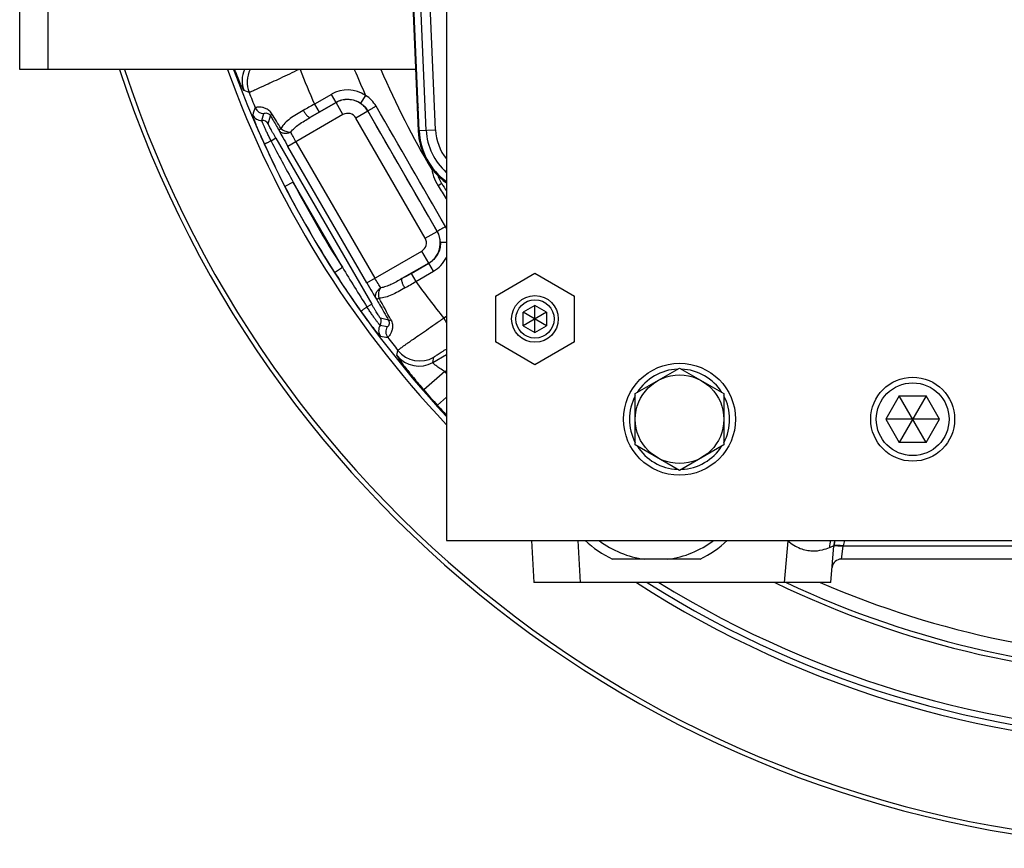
# Model space of a CAD drawing. Extents: x -1704 to 1181, y 8 to 1714.
# Tile 1 of 84: x -1704 to -1492, y 617 to 794. Entities that reach past the tile are written whole.
import ezdxf

# ---------------------------------------------------------------- set-up
doc = ezdxf.new("R2010")
doc.units = 0
doc.header["$LTSCALE"] = 65.395
doc.layers.get('0').update_dxf_attribs({"linetype": 'CONTINUOUS'})

msp = doc.modelspace()

# ---------------------------------------------------------------- linework, layer by layer
at = {"color": 7, "linetype": 'CONTINUOUS'}
for p, q in [((-1612.05, 1034.76), (-1612.05, 682.76)), ((-1703.55, 783.76), (-1703.55, 933.76)), ((-1618.67, 783.76), (-1703.55, 783.76)), ((-1601.55, 735.17), (-1593.05, 740.07)), ((-1593.05, 740.07), (-1584.55, 735.17)), ((-1601.55, 735.17), (-1601.55, 725.35)), ((-1584.55, 725.35), (-1584.55, 735.17)), ((-1593.05, 733.15), (-1595.55, 731.7)), ((-1590.55, 731.7), (-1593.05, 733.15)), ((-1593.05, 727.37), (-1593.05, 733.15)), ((-1590.55, 728.82), (-1595.55, 731.7)), ((-1595.55, 728.82), (-1595.55, 731.7)), ((-1590.55, 731.7), (-1595.55, 728.82)), ((-1590.55, 731.7), (-1590.55, 728.82)), ((-1595.55, 728.82), (-1593.05, 727.37)), ((-1593.05, 727.37), (-1590.55, 728.82)), ((-1593.05, 720.44), (-1601.55, 725.35)), ((-1584.55, 725.35), (-1593.05, 720.44)), ((-1571.55, 714.24), (-1562.05, 719.73)), ((-1562.05, 719.73), (-1552.55, 714.24)), ((-1571.55, 703.27), (-1571.55, 714.24)), ((-1552.55, 714.24), (-1552.55, 703.27)), ((-1514.94, 713.76), (-1517.83, 708.76)), ((-1514.94, 713.76), (-1509.17, 713.76)), ((-1509.17, 703.76), (-1514.94, 713.76)), ((-1509.17, 713.76), (-1514.94, 703.76)), ((-1506.28, 708.76), (-1509.17, 713.76)), ((-1506.28, 708.76), (-1517.83, 708.76)), ((-1517.83, 708.76), (-1514.94, 703.76)), ((-1509.17, 703.76), (-1506.28, 708.76)), ((-1562.05, 697.79), (-1571.55, 703.27)), ((-1552.55, 703.27), (-1562.05, 697.79)), ((-1509.17, 703.76), (-1514.94, 703.76)), ((-1612.05, 682.76), (-1292.05, 682.76))]:
    msp.add_line(p, q, dxfattribs=at)
at = {"color": 2, "linetype": 'CONTINUOUS'}
for p, q in [((-1621.16, 840.79), (-1618.09, 770.63)), ((-1617.88, 770.64), (-1620.92, 840.25)), ((-1528.92, 681.69), (-1528.92, 681.69))]:
    msp.add_line(p, q, dxfattribs=at)
at = {"color": 9, "linetype": 'CONTINUOUS'}
for p, q in [((-1616.36, 770.7), (-1619.08, 833.05)), ((-1697.55, 813.76), (-1697.55, 783.76)), ((-1614.36, 770.79), (-1616.15, 811.71)), ((-1654.37, 778.82), (-1655.44, 779.21)), ((-1636.71, 778.42), (-1640.34, 776.32)), ((-1635.72, 776.69), (-1636.71, 778.42)), ((-1629.37, 778.2), (-1630.47, 776.53)), ((-1641.32, 773.44), (-1635.72, 776.67)), ((-1640.34, 776.32), (-1639.35, 774.59)), ((-1635.72, 776.69), (-1639.35, 774.59)), ((-1635.72, 776.67), (-1635.72, 776.69)), ((-1634.22, 774.07), (-1635.72, 776.67)), ((-1651.62, 772.83), (-1651.17, 774.29)), ((-1650.24, 772.08), (-1649.77, 773.83)), ((-1634.22, 774.07), (-1646.03, 767.26)), ((-1628.9, 774.84), (-1631.49, 773.34)), ((-1616.6, 747.55), (-1631.49, 773.34)), ((-1628.9, 774.84), (-1628.89, 774.86)), ((-1628.9, 774.84), (-1614.01, 749.04)), ((-1617.88, 770.64), (-1614.36, 770.79)), ((-1648.59, 768.99), (-1649.62, 768.4)), ((-1648.59, 768.99), (-1628.06, 733.43)), ((-1629.14, 738), (-1646.03, 767.26)), ((-1644.3, 768.26), (-1627.41, 739)), ((-1644.9, 759.59), (-1646.67, 758.68)), ((-1634.35, 741.33), (-1644.9, 759.59)), ((-1613.06, 759.28), (-1613.82, 758.81)), ((-1616.6, 747.55), (-1614.01, 749.04)), ((-1614.01, 749.04), (-1613.99, 749.04)), ((-1612.05, 746.66), (-1613.32, 746.63)), ((-1629.14, 738), (-1617.33, 744.82)), ((-1615.83, 742.22), (-1617.33, 744.82)), ((-1636.03, 740.25), (-1634.35, 741.33)), ((-1615.83, 742.22), (-1621.59, 738.9)), ((-1619.6, 740.03), (-1615.81, 742.22)), ((-1615.83, 742.22), (-1615.81, 742.22)), ((-1614.82, 740.49), (-1615.81, 742.22)), ((-1619.6, 740.03), (-1618.61, 738.3)), ((-1618.61, 738.3), (-1614.82, 740.49)), ((-1629.09, 732.84), (-1628.06, 733.43)), ((-1612.05, 730.76), (-1612.62, 730.43)), ((-1624.76, 728.56), (-1626.26, 728.89)), ((-1624.46, 729.99), (-1626.21, 730.46)), ((-1612.62, 730.43), (-1612.05, 729.45)), ((-1622.64, 722.39), (-1622.44, 723.51)), ((-1614.96, 720.94), (-1612.05, 722.62)), ((-1614.96, 720.94), (-1614.75, 722.05)), ((-1612.37, 718.98), (-1616.89, 715.03)), ((-1612.05, 719.16), (-1612.37, 718.98)), ((-1613.95, 711.74), (-1612.05, 713.46)), ((-1583.32, 673.76), (-1583.79, 682.76)), ((-1538.84, 682.72), (-1539.62, 673.76)), ((-1538.82, 682.76), (-1538.84, 682.72)), ((-1527.35, 678.76), (-1526.93, 681.57)), ((-1526.93, 681.6), (-1377.18, 681.6))]:
    msp.add_line(p, q, dxfattribs=at)
at = {"color": 6, "linetype": 'CONTINUOUS'}
for p, q in [((-1593.79, 682.76), (-1593.31, 673.76)), ((-1529.62, 673.76), (-1528.93, 681.62)), ((-1557.66, 678.76), (-1576.45, 678.76)), ((-1376.76, 678.76), (-1527.35, 678.76)), ((-1529.62, 673.76), (-1593.31, 673.76))]:
    msp.add_line(p, q, dxfattribs=at)
msp.add_lwpolyline([(-1528.93, 681.62), (-1528.9, 681.87), (-1528.85, 682.24), (-1528.77, 682.6), (-1528.73, 682.76)], dxfattribs=at)
at = {"color": 7, "linetype": 'CONTINUOUS'}
for centre, radius in [((-1593.05, 730.26), 5), ((-1593.05, 730.26), 4.1), ((-1562.05, 708.76), 12), ((-1562.05, 708.76), 9.5), ((-1512.05, 708.76), 9), ((-1512.05, 708.76), 7.8)]:
    msp.add_circle(centre, radius, dxfattribs=at)
for centre, radius, start, end in [((-1452.05, 858.76), 242, 198.0545, 341.9455), ((-1452.05, 858.76), 241, 198.1322, 341.8678), ((-1452.05, 858.76), 220.12, 199.9212, 223.3697), ((-1562.05, 708.76), 10.75, 92.1397, 147.8627), ((-1562.05, 708.76), 10.75, 32.1365, 87.8598), ((-1562.05, 708.76), 10.75, 152.1069, 207.8944), ((-1562.05, 708.76), 10.75, 332.1069, 27.8944), ((-1562.05, 708.76), 10.75, 212.1365, 267.8598), ((-1562.05, 708.76), 10.75, 272.1397, 327.8627), ((-1452.05, 858.76), 220.12, 237.1955, 302.8046), ((-1452.05, 858.76), 201.51, 246.6534, 293.3466)]:
    msp.add_arc(centre, radius, start, end, dxfattribs=at)
at = {"color": 9, "linetype": 'CONTINUOUS'}
for centre, radius, start, end in [((-1452.05, 858.76), 218.87, 200.0406, 223.0235), ((-1649.85, 781.39), 6, 156.7576, 201.2974), ((-1648.79, 781.02), 6, 152.8513, 201.494), ((-1452.05, 858.76), 205.55, 201.4001, 203.6447), ((-1452.05, 858.76), 194.76, 202.6497, 204.4344), ((-1452.05, 858.76), 189.53, 203.3125, 210.6036), ((-1633.22, 772.37), 6.99, 56.5476, 120.0304), ((-1452.05, 858.76), 217.54, 201.5595, 202.4958), ((-1633.23, 772.33), 5, 30.1003, 119.8997), ((-1633, 772.45), 6.8, 30.2644, 57.6742), ((-1133.34, 583.58), 554.02, 159.729, 159.8917), ((-1651.19, 776.29), 2, 202.5868, 270.7447), ((-1513.96, 547.81), 261.13, 118.9462, 119.5474), ((-5754.62, -1625.33), 4775.14, 29.8314, 30.18911), ((-1651.74, 774.83), 2, 202.8914, 273.303), ((-1651.54, 771.33), 1.5, 30.0833, 93.3042), ((-2390.35, 317.97), 870.12, 31.38345, 31.62533), ((-1545.49, 611.99), 187.74, 119.9943, 120.6926), ((-1633.22, 772.35), 2, 29.9703, 120.0297), ((-1603.61, 771.26), 12.77, 182.5, 228.5669), ((-1603.61, 771.26), 10.77, 182.5, 218.3318), ((-1454.92, 857.31), 215.64, 204.5327, 207.218), ((-1209.84, 998.83), 496.5, 207.6532, 208.8063), ((-1605.39, 764.07), 9.04, 199.4296, 211.9398), ((-1452.05, 858.76), 218.85, 207.2131, 212.7869), ((-1452.05, 858.76), 216.85, 207.2131, 212.7869), ((-1452.05, 859.76), 189.78, 211.966, 212.5296), ((-1618.03, 746.73), 6.7, 26.8584, 29.8297), ((-1618.33, 746.55), 2, 299.9712, 30.0288), ((-1618.34, 746.55), 5, 300.1003, 29.8997), ((-1618.31, 746.53), 5, 1.1392, 30.0977), ((-1618.31, 746.54), 6.99, 299.9745, 333.5377), ((-1211.83, 997.13), 493.92, 211.1907, 212.3498), ((-1454.74, 857.01), 215.64, 212.782, 215.4673), ((-1714.52, 904.43), 189.83, 299.3113, 300.0012), ((-1751.52, 959.69), 258.23, 300.3717, 300.9792), ((-1452.05, 858.76), 205.55, 215.876, 218.6315), ((-2345.91, 340.25), 820.48, 28.36743, 28.7356), ((-1624.58, 727.79), 2, 146.7094, 217.1086), ((-1627.51, 729.71), 1.5, 326.6958, 29.9167), ((-1623.04, 727.53), 2, 149.243, 217.4132), ((-1531.01, 1272.36), 554.02, 260.1083, 260.271), ((-1452.05, 858.76), 217.54, 217.5042, 218.4405), ((-1617.95, 726.15), 6, 218.708, 299.9334), ((-1617.74, 727.25), 6, 218.51, 299.9304), ((-1452.05, 858.76), 212.7, 221.0857, 221.2156), ((-1452.05, 858.76), 218.7, 221.0857, 222.2425), ((-1524.03, 793.38), 121.46, 222.235, 223.5534), ((-1528.8, 701.65), 21.42, 241.847, 242.0671), ((-1522.47, 680.97), 7.42, 166.0854, 177.7604), ((-1521.94, 681.11), 5.01, 160.8325, 174.4183), ((-1452.05, 858.76), 218.87, 237.7038, 302.2962), ((-1452.05, 858.76), 217.54, 238.2614, 301.7384), ((-1452.05, 858.76), 205.55, 244.1719, 295.8279), ((-1452.05, 858.76), 204.51, 244.781, 295.219)]:
    msp.add_arc(centre, radius, start, end, dxfattribs=at)
at = {"color": 2, "linetype": 'CONTINUOUS'}
for centre, radius, start, end in [((-1603.61, 771.26), 14.5, 182.5, 234.3672), ((-1603.61, 771.26), 14.29, 182.5, 233.7631), ((-1521.92, 681), 7.04, 165.5458, 174.3764), ((-1522.07, 681.02), 6.88, 174.4046, 174.9998), ((-1521.97, 681.01), 6.99, 173.3284, 174.0824), ((-1521.97, 681.01), 6.98, 174.0824, 174.4343), ((-1528.92, 681.69), 0.00551, 162.9875, 174.3711), ((-1509.21, 677.56), 20, 168.0021, 168.1758), ((-1529.69, 649.97), 31.72, 85.0198, 85.279), ((-1530.65, 643.51), 38.27, 84.4296, 84.6402), ((-1525.11, 681.31), 1.84, 170.7427, 171.703), ((-1527.35, 676.76), 2, 90, 171.1573)]:
    msp.add_arc(centre, radius, start, end, dxfattribs=at)
at = {"color": 6, "linetype": 'CONTINUOUS'}
for centre, radius, start, end in [((-1605.34, 764.1), 10, 186.2483, 211.9662), ((-1452.05, 859.76), 190.69, 211.9662, 212.9529), ((-1603.61, 771.26), 14.5, 234.3672, 234.3693), ((-1567.05, 698.76), 22.1, 226.4039, 244.8406), ((-1567.05, 698.76), 20.16, 232.5517, 262.8392), ((-1567.05, 698.76), 20.16, 277.1608, 307.4483), ((-1567.05, 698.76), 22.1, 295.1594, 313.5945), ((-1509.21, 677.56), 20, 172.5864, 172.6942), ((-1521.97, 681.01), 6.98, 174.06, 174.0824), ((-1521.97, 681.01), 6.99, 173.3115, 173.3284), ((-1509.21, 677.56), 20, 167.9899, 168.0021), ((-1527.35, 676.76), 2, 171.1573, 175)]:
    msp.add_arc(centre, radius, start, end, dxfattribs=at)
at = {"color": 9, "linetype": 'CONTINUOUS'}
for points, knots in [([(-1655.44, 779.21), (-1655.46, 779.21), (-1655.49, 779.25), (-1655.53, 779.32), (-1655.59, 779.42), (-1655.67, 779.57), (-1655.76, 779.74), (-1655.91, 780.05), (-1656.12, 780.52), (-1656.41, 781.18), (-1656.73, 781.95), (-1657.08, 782.82), (-1657.32, 783.44), (-1657.45, 783.76)], [0, 0, 0, 0, 0.008899, 0.025551, 0.050208, 0.082805, 0.123214, 0.171257, 0.289149, 0.434043, 0.603031, 0.792845, 1, 1, 1, 1]), ([(-1643.69, 783.76), (-1644.37, 783.43), (-1645.7, 782.79), (-1647.63, 781.87), (-1649.42, 781.03), (-1650.79, 780.39), (-1651.77, 779.94), (-1652.4, 779.65), (-1652.94, 779.4), (-1653.4, 779.2), (-1653.78, 779.04), (-1654.03, 778.93), (-1654.19, 778.87), (-1654.27, 778.84), (-1654.33, 778.83), (-1654.36, 778.82), (-1654.37, 778.82)], [0, 0, 0, 0, 0.191766, 0.375972, 0.546063, 0.695934, 0.761565, 0.82018, 0.871249, 0.914309, 0.94897, 0.974925, 0.984566, 0.991958, 0.997094, 1, 1, 1, 1]), ([(-1635.72, 776.69), (-1635.32, 776.92), (-1634.45, 777.27), (-1633.07, 777.42), (-1631.69, 777.19), (-1630.85, 776.79), (-1630.47, 776.53)], [0, 0, 0, 0, 0.250097, 0.500097, 0.750043, 1, 1, 1, 1]), ([(-1649.45, 774.23), (-1649.62, 774.52), (-1650.05, 774.99), (-1650.8, 775.42), (-1651.47, 775.62), (-1652.01, 775.69), (-1652.44, 775.68), (-1652.71, 775.64), (-1652.87, 775.61), (-1652.96, 775.58), (-1653.01, 775.55), (-1653.04, 775.53), (-1653.04, 775.52)], [0, 0, 0, 0, 0.249385, 0.455904, 0.622036, 0.753959, 0.855758, 0.92974, 0.956743, 0.977257, 0.991486, 1, 1, 1, 1]), ([(-1642.74, 774.98), (-1643.23, 774.7), (-1644.2, 774.14), (-1645.92, 773.01), (-1647.08, 771.95), (-1647.53, 771.1)], [0, 0, 0, 0, 0.275438, 0.535661, 1, 1, 1, 1]), ([(-1642.74, 774.98), (-1642.61, 774.77), (-1642.36, 774.37), (-1642.01, 773.93), (-1641.74, 773.65), (-1641.57, 773.51), (-1641.44, 773.44), (-1641.35, 773.43), (-1641.32, 773.44)], [0, 0, 0, 0, 0.339188, 0.659142, 0.787567, 0.886847, 0.95546, 1, 1, 1, 1]), ([(-1630.47, 776.53), (-1629.99, 776.21), (-1629.41, 775.67), (-1628.99, 775.03), (-1628.89, 774.86)], [0, 0, 0, 0, 0.748746, 1, 1, 1, 1]), ([(-1627.13, 775.88), (-1627.34, 775.75), (-1627.74, 775.52), (-1628.28, 775.21), (-1628.66, 774.99), (-1628.84, 774.89), (-1628.89, 774.86)], [0, 0, 0, 0, 0.356028, 0.688188, 0.915131, 1, 1, 1, 1]), ([(-1618.35, 776.48), (-1618.35, 776.4), (-1618.31, 776.08), (-1618.21, 775.76), (-1618.1, 775.54)], [0, 0, 0, 0, 0.242291, 1, 1, 1, 1]), ([(-1651.08, 767.77), (-1651.26, 768.17), (-1651.61, 768.94), (-1652.1, 770.06), (-1652.54, 771.11), (-1652.91, 772.04), (-1653.17, 772.72), (-1653.34, 773.18), (-1653.43, 773.46), (-1653.51, 773.68), (-1653.56, 773.85), (-1653.58, 773.97), (-1653.59, 774.03), (-1653.58, 774.05)], [0, 0, 0, 0, 0.191429, 0.375308, 0.545053, 0.694591, 0.818586, 0.869601, 0.912689, 0.947471, 0.97369, 0.991175, 1, 1, 1, 1]), ([(-1649.62, 768.4), (-1649.76, 768.67), (-1650.03, 769.22), (-1650.41, 770.01), (-1650.76, 770.74), (-1651.06, 771.4), (-1651.28, 771.88), (-1651.41, 772.21), (-1651.49, 772.41), (-1651.55, 772.57), (-1651.6, 772.69), (-1651.62, 772.77), (-1651.63, 772.81), (-1651.62, 772.83)], [0, 0, 0, 0, 0.189945, 0.373036, 0.542536, 0.692402, 0.817044, 0.868492, 0.911994, 0.947085, 0.973524, 0.991154, 1, 1, 1, 1]), ([(-1651.17, 774.29), (-1651.16, 774.31), (-1651.13, 774.34), (-1651.01, 774.41), (-1650.73, 774.45), (-1650.37, 774.38), (-1650.01, 774.16), (-1649.84, 773.96), (-1649.77, 773.83)], [0, 0, 0, 0, 0.033025, 0.08332, 0.248983, 0.529165, 0.735807, 1, 1, 1, 1]), ([(-1649.77, 773.83), (-1649.78, 773.85), (-1649.76, 773.91), (-1649.65, 774.05), (-1649.54, 774.15), (-1649.45, 774.23)], [0, 0, 0, 0, 0.118845, 0.32187, 1, 1, 1, 1]), ([(-1649.77, 773.83), (-1649.62, 773.57), (-1649.01, 772.52), (-1648.39, 771.48), (-1647.94, 770.69)], [0, 0, 0, 0, 0.249442, 1, 1, 1, 1]), ([(-1645.42, 770.33), (-1645.2, 770.64), (-1644.64, 771.23), (-1643.27, 772.28), (-1642.11, 772.97), (-1641.32, 773.44)], [0, 0, 0, 0, 0.222923, 0.466223, 1, 1, 1, 1]), ([(-1648.59, 768.99), (-1648.7, 769.19), (-1648.92, 769.57), (-1649.23, 770.12), (-1649.52, 770.63), (-1649.76, 771.09), (-1649.94, 771.43), (-1650.06, 771.65), (-1650.12, 771.79), (-1650.18, 771.9), (-1650.21, 771.98), (-1650.23, 772.04), (-1650.24, 772.07), (-1650.24, 772.08)], [0, 0, 0, 0, 0.190661, 0.3743, 0.544197, 0.694115, 0.818564, 0.869777, 0.913007, 0.947867, 0.974055, 0.991408, 1, 1, 1, 1]), ([(-1647.53, 771.1), (-1647.59, 771.05), (-1647.69, 770.97), (-1647.83, 770.85), (-1647.91, 770.77), (-1647.94, 770.71), (-1647.94, 770.69)], [0, 0, 0, 0, 0.390582, 0.694937, 0.896683, 1, 1, 1, 1]), ([(-1647.53, 771.1), (-1647.23, 770.83), (-1646.55, 770.45), (-1645.78, 770.31), (-1645.42, 770.33)], [0, 0, 0, 0, 0.521787, 1, 1, 1, 1]), ([(-1647.94, 770.69), (-1647.67, 770.17), (-1647.04, 769.02), (-1646.4, 767.89), (-1646.03, 767.26)], [0, 0, 0, 0, 0.444373, 1, 1, 1, 1]), ([(-1645.42, 770.33), (-1645.64, 770.21), (-1646.11, 770.03), (-1646.85, 769.99), (-1647.52, 770.21), (-1647.83, 770.52), (-1647.94, 770.69)], [0, 0, 0, 0, 0.265279, 0.538107, 0.787169, 1, 1, 1, 1]), ([(-1644.3, 768.26), (-1644.52, 768.63), (-1644.9, 769.32), (-1645.27, 770.01), (-1645.42, 770.33)], [0, 0, 0, 0, 0.55548, 1, 1, 1, 1]), ([(-1618.09, 770.63), (-1618.09, 770.44), (-1618.02, 770.06), (-1617.88, 769.71), (-1617.79, 769.54)], [0, 0, 0, 0, 0.487268, 1, 1, 1, 1]), ([(-1649.62, 768.4), (-1649.81, 768.32), (-1650.07, 768.2), (-1650.41, 768.05), (-1650.63, 767.95), (-1650.81, 767.88), (-1650.95, 767.82), (-1651.03, 767.79), (-1651.07, 767.77), (-1651.08, 767.77)], [0, 0, 0, 0, 0.377392, 0.551533, 0.704626, 0.829043, 0.920599, 0.976985, 1, 1, 1, 1]), ([(-1612.22, 750.06), (-1612.43, 749.94), (-1612.83, 749.71), (-1613.37, 749.4), (-1613.75, 749.18), (-1613.94, 749.07), (-1613.99, 749.04)], [0, 0, 0, 0, 0.355197, 0.687388, 0.914842, 1, 1, 1, 1]), ([(-1613.32, 746.63), (-1613.31, 746.19), (-1613.41, 745.3), (-1613.91, 744.06), (-1614.72, 742.99), (-1615.43, 742.44), (-1615.81, 742.22)], [0, 0, 0, 0, 0.24995, 0.499898, 0.749901, 1, 1, 1, 1]), ([(-1629.14, 738), (-1628.76, 737.34), (-1628.08, 736.18), (-1627.37, 735.03), (-1627.05, 734.53)], [0, 0, 0, 0, 0.56138, 1, 1, 1, 1]), ([(-1626.13, 736.93), (-1626.33, 737.22), (-1626.77, 737.91), (-1627.18, 738.61), (-1627.41, 739)], [0, 0, 0, 0, 0.438789, 1, 1, 1, 1]), ([(-1627.05, 734.53), (-1627.15, 734.71), (-1627.27, 735.15), (-1627.14, 735.85), (-1626.74, 736.48), (-1626.34, 736.8), (-1626.13, 736.93)], [0, 0, 0, 0, 0.216327, 0.466707, 0.737878, 1, 1, 1, 1]), ([(-1626.47, 734.71), (-1626.57, 735.1), (-1626.58, 735.88), (-1626.33, 736.63), (-1626.13, 736.93)], [0, 0, 0, 0, 0.526598, 1, 1, 1, 1]), ([(-1621.59, 738.9), (-1622.36, 738.46), (-1623.48, 737.83), (-1625.01, 737.19), (-1625.76, 736.98), (-1626.13, 736.93)], [0, 0, 0, 0, 0.531861, 0.775674, 1, 1, 1, 1]), ([(-1620.96, 736.9), (-1621.08, 737.11), (-1621.3, 737.53), (-1621.51, 738.06), (-1621.62, 738.44), (-1621.65, 738.65), (-1621.65, 738.8), (-1621.61, 738.88), (-1621.59, 738.9)], [0, 0, 0, 0, 0.339294, 0.659158, 0.787531, 0.886784, 0.955411, 1, 1, 1, 1]), ([(-1620.96, 736.9), (-1621.43, 736.63), (-1622.36, 736.1), (-1624.12, 735.2), (-1625.55, 734.72), (-1626.47, 734.71)], [0, 0, 0, 0, 0.274232, 0.53414, 1, 1, 1, 1]), ([(-1629.09, 732.84), (-1629.25, 732.72), (-1629.48, 732.56), (-1629.78, 732.34), (-1629.97, 732.2), (-1630.13, 732.08), (-1630.24, 731.99), (-1630.3, 731.94), (-1630.33, 731.92), (-1630.35, 731.9), (-1630.36, 731.89), (-1630.36, 731.89)], [0, 0, 0, 0, 0.367706, 0.540513, 0.694546, 0.821645, 0.916514, 0.95057, 0.975661, 0.992033, 1, 1, 1, 1]), ([(-1626.26, 728.89), (-1626.27, 728.89), (-1626.3, 728.92), (-1626.36, 728.98), (-1626.45, 729.08), (-1626.56, 729.21), (-1626.69, 729.38), (-1626.9, 729.66), (-1627.21, 730.09), (-1627.63, 730.68), (-1628.09, 731.35), (-1628.59, 732.08), (-1628.92, 732.58), (-1629.09, 732.84)], [0, 0, 0, 0, 0.008847, 0.026478, 0.052919, 0.088012, 0.131515, 0.182964, 0.30761, 0.45748, 0.626979, 0.810062, 1, 1, 1, 1]), ([(-1626.21, 730.46), (-1626.22, 730.47), (-1626.24, 730.49), (-1626.28, 730.53), (-1626.34, 730.61), (-1626.41, 730.71), (-1626.49, 730.83), (-1626.63, 731.05), (-1626.83, 731.37), (-1627.1, 731.81), (-1627.41, 732.32), (-1627.73, 732.86), (-1627.95, 733.24), (-1628.06, 733.43)], [0, 0, 0, 0, 0.008592, 0.025945, 0.052133, 0.086992, 0.130223, 0.181435, 0.305885, 0.455803, 0.6257, 0.809339, 1, 1, 1, 1]), ([(-1627.05, 734.53), (-1627.05, 734.52), (-1627.03, 734.52), (-1626.96, 734.52), (-1626.85, 734.55), (-1626.68, 734.62), (-1626.55, 734.67), (-1626.47, 734.71)], [0, 0, 0, 0, 0.038587, 0.099834, 0.300962, 0.607098, 1, 1, 1, 1]), ([(-1627.05, 734.53), (-1626.84, 734.15), (-1625.97, 732.64), (-1625.11, 731.13), (-1624.46, 729.99)], [0, 0, 0, 0, 0.250643, 1, 1, 1, 1]), ([(-1626.18, 726.58), (-1626.2, 726.59), (-1626.25, 726.63), (-1626.33, 726.7), (-1626.46, 726.83), (-1626.61, 727.01), (-1626.8, 727.23), (-1627.12, 727.6), (-1627.58, 728.17), (-1628.2, 728.96), (-1628.89, 729.86), (-1629.62, 730.85), (-1630.11, 731.53), (-1630.36, 731.89)], [0, 0, 0, 0, 0.008827, 0.02631, 0.052526, 0.087311, 0.130408, 0.181422, 0.305418, 0.454954, 0.6247, 0.808575, 1, 1, 1, 1]), ([(-1624.46, 729.99), (-1624.39, 729.87), (-1624.3, 729.62), (-1624.29, 729.2), (-1624.4, 728.85), (-1624.58, 728.64), (-1624.69, 728.56), (-1624.74, 728.55), (-1624.76, 728.56)], [0, 0, 0, 0, 0.264185, 0.470814, 0.750997, 0.916676, 0.966974, 1, 1, 1, 1]), ([(-1623.95, 730.08), (-1623.79, 729.78), (-1623.6, 729.17), (-1623.6, 728.31), (-1623.76, 727.63), (-1623.98, 727.12), (-1624.19, 726.76), (-1624.36, 726.54), (-1624.48, 726.42), (-1624.54, 726.36), (-1624.59, 726.33), (-1624.62, 726.31), (-1624.63, 726.32)], [0, 0, 0, 0, 0.249385, 0.455903, 0.622034, 0.753958, 0.855759, 0.92974, 0.956743, 0.977258, 0.991487, 1, 1, 1, 1]), ([(-1624.46, 729.99), (-1624.45, 729.98), (-1624.39, 729.97), (-1624.22, 729.99), (-1624.07, 730.04), (-1623.95, 730.08)], [0, 0, 0, 0, 0.114379, 0.312254, 1, 1, 1, 1]), ([(-1622.44, 723.51), (-1622.44, 723.52), (-1622.41, 723.55), (-1622.37, 723.59), (-1622.3, 723.65), (-1622.17, 723.76), (-1621.94, 723.93), (-1621.61, 724.18), (-1621.19, 724.48), (-1620.69, 724.84), (-1620.12, 725.25), (-1619.22, 725.88), (-1617.95, 726.77), (-1616.29, 727.92), (-1614.49, 729.16), (-1613.25, 730), (-1612.62, 730.43)], [0, 0, 0, 0, 0.0029, 0.008044, 0.015458, 0.025135, 0.051199, 0.08601, 0.129253, 0.180526, 0.239351, 0.30518, 0.455341, 0.625451, 0.809245, 1, 1, 1, 1]), ([(-1622.64, 722.39), (-1622.64, 722.38), (-1622.63, 722.36), (-1622.62, 722.31), (-1622.58, 722.25), (-1622.52, 722.13), (-1622.39, 721.94), (-1622.21, 721.66), (-1621.97, 721.33), (-1621.68, 720.93), (-1621.35, 720.49), (-1620.83, 719.8), (-1620.08, 718.85), (-1619.1, 717.64), (-1618.02, 716.35), (-1617.27, 715.48), (-1616.89, 715.03)], [0, 0, 0, 0, 0.003121, 0.008426, 0.016029, 0.025945, 0.05265, 0.088294, 0.132484, 0.184722, 0.244429, 0.310958, 0.461659, 0.630864, 0.81238, 1, 1, 1, 1]), ([(-1614.75, 722.05), (-1614.75, 722.06), (-1614.73, 722.08), (-1614.69, 722.12), (-1614.63, 722.17), (-1614.51, 722.26), (-1614.3, 722.4), (-1613.99, 722.61), (-1613.6, 722.86), (-1613.14, 723.15), (-1612.62, 723.47), (-1612.25, 723.69), (-1612.05, 723.81)], [0, 0, 0, 0, 0.008881, 0.025354, 0.049644, 0.081724, 0.168895, 0.28572, 0.429928, 0.599019, 0.790208, 1, 1, 1, 1]), ([(-1612.37, 718.98), (-1612.73, 719.18), (-1613.25, 719.5), (-1613.89, 719.94), (-1614.27, 720.23), (-1614.58, 720.48), (-1614.8, 720.69), (-1614.92, 720.82), (-1614.96, 720.9), (-1614.96, 720.94), (-1614.96, 720.94)], [0, 0, 0, 0, 0.382003, 0.552802, 0.702256, 0.824965, 0.916693, 0.97427, 0.990429, 1, 1, 1, 1]), ([(-1538.84, 682.72), (-1538.43, 682.37), (-1537.58, 681.74), (-1536.22, 681.05), (-1534.87, 680.65), (-1533.26, 680.46), (-1531.57, 680.65), (-1530.38, 681.06), (-1529.89, 681.26)], [0, 0, 0, 0, 0.169567, 0.328342, 0.47465, 0.607746, 0.833062, 1, 1, 1, 1]), ([(-1529.89, 681.26), (-1529.76, 681.32), (-1529.54, 681.41), (-1529.28, 681.52), (-1529.12, 681.57), (-1529.04, 681.6), (-1528.98, 681.62), (-1528.95, 681.63), (-1528.94, 681.63)], [0, 0, 0, 0, 0.404874, 0.708845, 0.82157, 0.907638, 0.967017, 1, 1, 1, 1]), ([(-1528.94, 681.63), (-1528.93, 681.63), (-1528.93, 681.63), (-1528.93, 681.62), (-1528.93, 681.62)], [0, 0, 0, 0, 0.362342, 1, 1, 1, 1]), ([(-1528.77, 681.7), (-1528.68, 681.7), (-1528.45, 681.7), (-1527.88, 681.68), (-1527.41, 681.64), (-1527.07, 681.61)], [0, 0, 0, 0, 0.16623, 0.408703, 1, 1, 1, 1])]:
    msp.add_open_spline(points, degree=3, knots=knots, dxfattribs=at)
msp.add_open_spline([(-1613.99, 749.04), (-1618.96, 757.65), (-1623.93, 766.25), (-1628.89, 774.86)], degree=3, dxfattribs=at)
at = {"color": 2, "linetype": 'CONTINUOUS'}
for points, knots in [([(-1528.93, 681.62), (-1528.93, 681.62), (-1528.92, 681.63), (-1528.87, 681.65), (-1528.83, 681.65), (-1528.8, 681.65)], [0, 0, 0, 0, 0.095458, 0.280761, 1, 1, 1, 1]), ([(-1528.78, 681.72), (-1528.8, 681.72), (-1528.84, 681.71), (-1528.88, 681.71), (-1528.9, 681.7), (-1528.92, 681.7), (-1528.92, 681.69)], [0, 0, 0, 0, 0.402466, 0.702151, 0.898903, 1, 1, 1, 1]), ([(-1528.8, 681.65), (-1528.71, 681.66), (-1528.48, 681.66), (-1528.08, 681.65), (-1527.6, 681.62), (-1527.25, 681.6), (-1527.08, 681.58)], [0, 0, 0, 0, 0.160067, 0.401214, 0.694408, 1, 1, 1, 1]), ([(-1527.07, 681.62), (-1527.42, 681.65), (-1527.9, 681.69), (-1528.47, 681.72), (-1528.69, 681.72), (-1528.78, 681.72)], [0, 0, 0, 0, 0.607086, 0.83995, 1, 1, 1, 1])]:
    msp.add_open_spline(points, degree=3, knots=knots, dxfattribs=at)

doc.saveas('drawing.dxf')
